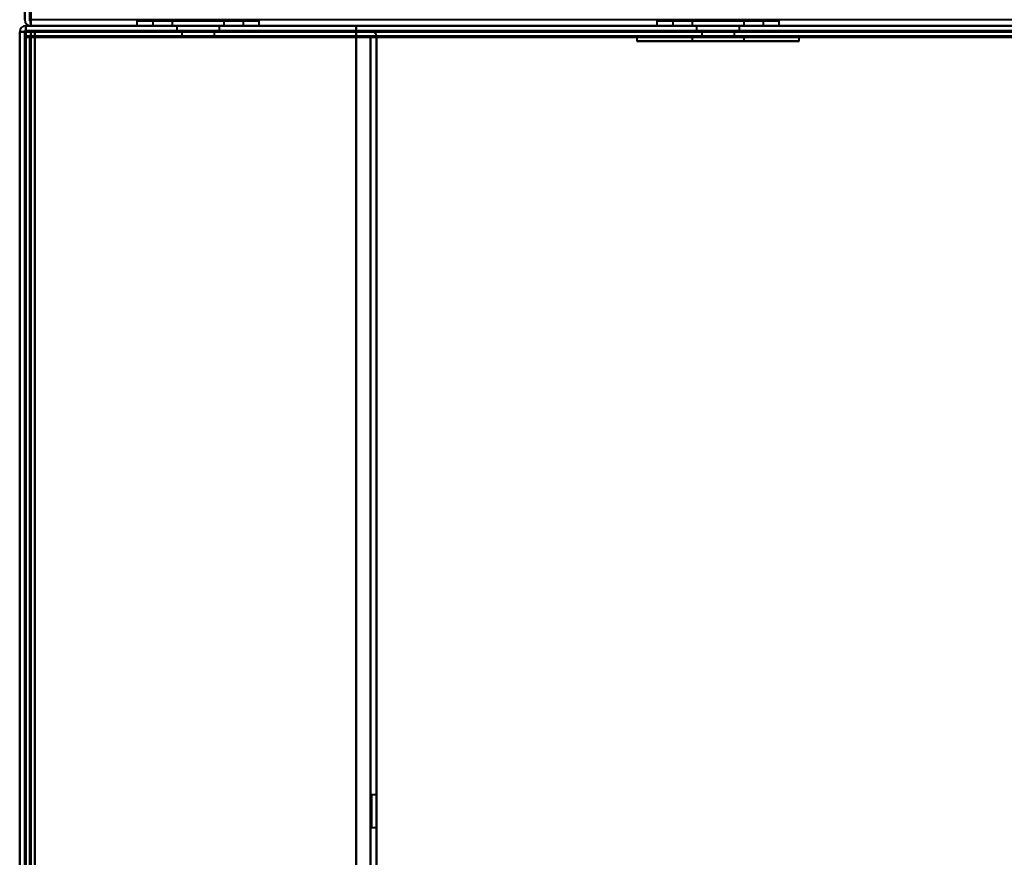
# Model space of a CAD drawing. Header units: millimetres. Extents: x -1442 to 3067, y -120 to 1010.
# Tile 45 of 71: x -362 to -265, y 822 to 904. Entities that reach past the tile are written whole.
import ezdxf

# ---------------------------------------------------------------- set-up
doc = ezdxf.new("R2010")
doc.units = ezdxf.units.MM
doc.layers.add('G-IMPT', color=8, linetype='Continuous', lineweight=40)

# ---------------------------------------------------------------- blocks, each defined once
blk = doc.blocks.new('NEXA 700 CALQUES_dwg-751640-Gauche')
at = {"layer": 'G-IMPT'}
for p, q in [((324.4, 903.372), (-361.4, 903.372)), ((-361.4, 902.772), (-361.4, 903.372)), ((-361.4, 902.772), (-361.4, 903.372)), ((-361.4, 903.372), (-361.4, 902.772)), ((-361.4, 903.372), (-361.4, 902.772)), ((-360.9, 903.372), (-360.9, 903.972)), ((-360.9, 903.972), (-360.9, 903.372)), ((-360.9, 903.972), (-360.9, 903.372)), ((-360.9, 903.372), (-360.9, 903.972)), ((-360.9, 903.372), (323.9, 903.372)), ((-350.5, 903.872), (-350.5, 903.372)), ((-350.5, 903.872), (-350.5, 903.372)), ((-350.5, 903.872), (-350.5, 903.372)), ((-338.5, 903.872), (-350.5, 903.872)), ((-338.5, 903.872), (-350.5, 903.872)), ((-350.5, 903.872), (-338.5, 903.872)), ((-350.5, 903.872), (-338.5, 903.872)), ((-338.5, 903.872), (-350.5, 903.872)), ((-338.5, 903.872), (-350.5, 903.872)), ((-350.5, 903.872), (-338.5, 903.872)), ((-350.5, 903.872), (-338.5, 903.872)), ((-338.5, 903.872), (-350.5, 903.872)), ((-338.5, 903.872), (-350.5, 903.872)), ((-350.5, 903.872), (-338.5, 903.872)), ((-350.5, 903.872), (-338.5, 903.872)), ((-350.5, 903.372), (-338.5, 903.372)), ((-350.5, 903.372), (-344.5, 903.372)), ((-344.5, 903.372), (-350.5, 903.372)), ((-350.5, 903.372), (-338.5, 903.372)), ((-350.5, 903.372), (-344.5, 903.372)), ((-344.5, 903.372), (-350.5, 903.372)), ((-350.5, 903.372), (-338.5, 903.372)), ((-350.5, 903.372), (-344.5, 903.372)), ((-344.5, 903.372), (-350.5, 903.372)), ((-348.95, 903.872), (-348.95, 903.372)), ((-348.95, 903.872), (-348.95, 903.372)), ((-348.95, 903.872), (-348.95, 903.372)), ((-348.95, 903.872), (-340.389, 903.872)), ((-344.5, 903.872), (-348.95, 903.872)), ((-348.95, 903.872), (-340.389, 903.872)), ((-344.5, 903.872), (-348.95, 903.872)), ((-348.95, 903.872), (-340.389, 903.872)), ((-344.5, 903.872), (-348.95, 903.872)), ((-344.5, 903.372), (-348.95, 903.372)), ((-348.95, 903.372), (-344.5, 903.372)), ((-344.5, 903.372), (-348.95, 903.372)), ((-348.95, 903.372), (-344.5, 903.372)), ((-344.5, 903.372), (-348.95, 903.372)), ((-348.95, 903.372), (-344.5, 903.372)), ((-348.611, 903.872), (-344.5, 903.872)), ((-348.611, 903.872), (-344.5, 903.872)), ((-348.611, 903.872), (-344.5, 903.872)), ((-340.05, 903.372), (-348.611, 903.372)), ((-340.05, 903.372), (-348.611, 903.372)), ((-340.05, 903.372), (-348.611, 903.372)), ((-347.05, 903.872), (-347.05, 903.372)), ((-347.05, 903.872), (-347.05, 903.372)), ((-347.05, 903.872), (-347.05, 903.372)), ((-342.144, 903.872), (-347.05, 903.872)), ((-347.05, 903.872), (-344.5, 903.872)), ((-342.144, 903.872), (-347.05, 903.872)), ((-347.05, 903.872), (-344.5, 903.872)), ((-342.144, 903.872), (-347.05, 903.872)), ((-347.05, 903.872), (-344.5, 903.872)), ((-347.05, 903.372), (-344.5, 903.372)), ((-344.5, 903.372), (-347.05, 903.372)), ((-347.05, 903.372), (-344.5, 903.372)), ((-344.5, 903.372), (-347.05, 903.372)), ((-347.05, 903.372), (-344.5, 903.372)), ((-344.5, 903.372), (-347.05, 903.372)), ((-344.5, 903.872), (-346.856, 903.872)), ((-344.5, 903.872), (-346.856, 903.872)), ((-344.5, 903.872), (-346.856, 903.872)), ((-346.856, 903.372), (-341.95, 903.372)), ((-346.856, 903.372), (-341.95, 903.372)), ((-346.856, 903.372), (-341.95, 903.372)), ((-346.6, 903.372), (-346.6, 902.872)), ((-346.6, 903.372), (-346.6, 902.872)), ((-346.6, 903.372), (-346.6, 902.872)), ((-346.6, 903.372), (-344.5, 903.372)), ((-342.4, 903.372), (-346.6, 903.372)), ((-344.5, 903.372), (-346.6, 903.372)), ((-346.6, 903.372), (-344.5, 903.372)), ((-342.4, 903.372), (-346.6, 903.372)), ((-344.5, 903.372), (-346.6, 903.372)), ((-346.6, 903.372), (-344.5, 903.372)), ((-342.4, 903.372), (-346.6, 903.372)), ((-344.5, 903.372), (-346.6, 903.372)), ((-341.95, 903.872), (-344.5, 903.872)), ((-344.5, 903.872), (-341.95, 903.872)), ((-344.5, 903.872), (-340.05, 903.872)), ((-340.05, 903.872), (-344.5, 903.872)), ((-341.95, 903.872), (-344.5, 903.872)), ((-344.5, 903.872), (-341.95, 903.872)), ((-344.5, 903.872), (-340.05, 903.872)), ((-340.05, 903.872), (-344.5, 903.872)), ((-341.95, 903.872), (-344.5, 903.872)), ((-344.5, 903.872), (-341.95, 903.872)), ((-344.5, 903.872), (-340.05, 903.872)), ((-340.05, 903.872), (-344.5, 903.872)), ((-344.5, 903.372), (-342.144, 903.372)), ((-341.95, 903.372), (-344.5, 903.372)), ((-344.5, 903.372), (-342.4, 903.372)), ((-342.4, 903.372), (-344.5, 903.372)), ((-344.5, 903.372), (-338.5, 903.372)), ((-340.389, 903.372), (-344.5, 903.372)), ((-338.5, 903.372), (-344.5, 903.372)), ((-344.5, 903.372), (-340.05, 903.372)), ((-344.5, 903.372), (-342.144, 903.372)), ((-341.95, 903.372), (-344.5, 903.372)), ((-344.5, 903.372), (-342.4, 903.372)), ((-342.4, 903.372), (-344.5, 903.372)), ((-344.5, 903.372), (-338.5, 903.372)), ((-340.389, 903.372), (-344.5, 903.372)), ((-338.5, 903.372), (-344.5, 903.372)), ((-344.5, 903.372), (-340.05, 903.372)), ((-344.5, 903.372), (-342.144, 903.372)), ((-341.95, 903.372), (-344.5, 903.372)), ((-344.5, 903.372), (-342.4, 903.372)), ((-342.4, 903.372), (-344.5, 903.372)), ((-344.5, 903.372), (-338.5, 903.372)), ((-340.389, 903.372), (-344.5, 903.372)), ((-338.5, 903.372), (-344.5, 903.372)), ((-344.5, 903.372), (-340.05, 903.372)), ((-342.4, 902.872), (-342.4, 903.372)), ((-342.4, 902.872), (-342.4, 903.372)), ((-342.4, 902.872), (-342.4, 903.372)), ((-341.95, 903.372), (-341.95, 903.872)), ((-341.95, 903.372), (-341.95, 903.872)), ((-341.95, 903.372), (-341.95, 903.872)), ((-340.05, 903.372), (-340.05, 903.872)), ((-340.05, 903.372), (-340.05, 903.872)), ((-340.05, 903.372), (-340.05, 903.872)), ((-338.5, 903.372), (-338.5, 903.872)), ((-338.5, 903.372), (-338.5, 903.872)), ((-338.5, 903.372), (-338.5, 903.872)), ((-299.5, 903.872), (-299.5, 903.372)), ((-299.5, 903.872), (-299.5, 903.372)), ((-287.5, 903.872), (-299.5, 903.872)), ((-287.5, 903.872), (-299.5, 903.872)), ((-299.5, 903.872), (-287.5, 903.872)), ((-299.5, 903.872), (-287.5, 903.872)), ((-287.5, 903.872), (-299.5, 903.872)), ((-287.5, 903.872), (-299.5, 903.872)), ((-299.5, 903.872), (-287.5, 903.872)), ((-299.5, 903.872), (-287.5, 903.872)), ((-299.5, 903.372), (-287.5, 903.372)), ((-299.5, 903.372), (-293.5, 903.372)), ((-293.5, 903.372), (-299.5, 903.372)), ((-299.5, 903.372), (-287.5, 903.372)), ((-299.5, 903.372), (-293.5, 903.372)), ((-293.5, 903.372), (-299.5, 903.372)), ((-297.95, 903.872), (-297.95, 903.372)), ((-297.95, 903.872), (-297.95, 903.372)), ((-297.95, 903.872), (-289.389, 903.872)), ((-293.5, 903.872), (-297.95, 903.872)), ((-297.95, 903.872), (-289.389, 903.872)), ((-293.5, 903.872), (-297.95, 903.872)), ((-293.5, 903.372), (-297.95, 903.372)), ((-297.95, 903.372), (-293.5, 903.372)), ((-293.5, 903.372), (-297.95, 903.372)), ((-297.95, 903.372), (-293.5, 903.372)), ((-297.611, 903.872), (-293.5, 903.872)), ((-297.611, 903.872), (-293.5, 903.872)), ((-289.05, 903.372), (-297.611, 903.372)), ((-289.05, 903.372), (-297.611, 903.372)), ((-296.05, 903.872), (-296.05, 903.372)), ((-296.05, 903.872), (-296.05, 903.372)), ((-296.05, 903.872), (-293.5, 903.872)), ((-296.05, 903.872), (-293.5, 903.872)), ((-291.144, 903.872), (-296.05, 903.872)), ((-291.144, 903.872), (-296.05, 903.872)), ((-296.05, 903.372), (-293.5, 903.372)), ((-296.05, 903.372), (-293.5, 903.372)), ((-293.5, 903.372), (-296.05, 903.372)), ((-293.5, 903.372), (-296.05, 903.372)), ((-293.5, 903.872), (-295.856, 903.872)), ((-293.5, 903.872), (-295.856, 903.872)), ((-295.856, 903.372), (-290.95, 903.372)), ((-295.856, 903.372), (-290.95, 903.372)), ((-295.6, 903.372), (-295.6, 902.872)), ((-295.6, 903.372), (-295.6, 902.872)), ((-295.6, 903.372), (-291.4, 903.372)), ((-295.6, 903.372), (-291.4, 903.372)), ((-295.6, 903.372), (-291.4, 903.372)), ((-295.6, 903.372), (-291.4, 903.372)), ((-293.5, 903.372), (-295.6, 903.372)), ((-293.5, 903.372), (-295.6, 903.372)), ((-293.5, 903.872), (-289.05, 903.872)), ((-289.05, 903.872), (-293.5, 903.872)), ((-293.5, 903.872), (-289.05, 903.872)), ((-289.05, 903.872), (-293.5, 903.872)), ((-293.5, 903.872), (-290.95, 903.872)), ((-293.5, 903.872), (-290.95, 903.872)), ((-290.95, 903.872), (-293.5, 903.872)), ((-290.95, 903.872), (-293.5, 903.872)), ((-289.389, 903.372), (-293.5, 903.372)), ((-293.5, 903.372), (-287.5, 903.372)), ((-287.5, 903.372), (-293.5, 903.372)), ((-293.5, 903.372), (-289.05, 903.372)), ((-289.389, 903.372), (-293.5, 903.372)), ((-293.5, 903.372), (-287.5, 903.372)), ((-287.5, 903.372), (-293.5, 903.372)), ((-293.5, 903.372), (-289.05, 903.372)), ((-293.5, 903.372), (-291.144, 903.372)), ((-293.5, 903.372), (-291.144, 903.372)), ((-290.95, 903.372), (-293.5, 903.372)), ((-290.95, 903.372), (-293.5, 903.372)), ((-291.4, 903.372), (-293.5, 903.372)), ((-291.4, 903.372), (-293.5, 903.372)), ((-291.4, 903.372), (-293.5, 903.372)), ((-291.4, 903.372), (-293.5, 903.372)), ((-291.4, 902.872), (-291.4, 903.372)), ((-291.4, 902.872), (-291.4, 903.372)), ((-290.95, 903.372), (-290.95, 903.872)), ((-290.95, 903.372), (-290.95, 903.872)), ((-289.05, 903.372), (-289.05, 903.872)), ((-289.05, 903.372), (-289.05, 903.872)), ((-287.5, 903.372), (-287.5, 903.872)), ((-287.5, 903.372), (-287.5, 903.872)), ((-362, 902.772), (-362, 128.972)), ((-362, 902.772), (-362, 128.972)), ((-362, 902.772), (-361.4, 902.772)), ((-362, 902.772), (-361.4, 902.772)), ((-361.4, 902.772), (-362, 902.772)), ((-361.4, 902.772), (-362, 902.772)), ((-362, 902.772), (-361.4, 902.772)), ((-362, 902.772), (-361.4, 902.772)), ((-361.4, 902.772), (-362, 902.772)), ((-361.4, 902.772), (-362, 902.772)), ((-361.5, 902.272), (-361.5, 129.472)), ((-360.9, 902.272), (-361.5, 902.272)), ((-361.5, 902.272), (-360.9, 902.272)), ((-360.9, 902.272), (-361.5, 902.272)), ((-361.5, 902.272), (-360.9, 902.272)), ((323.9, 902.872), (-360.9, 902.872)), ((-360.9, 902.872), (-360.9, 902.272)), ((-360.9, 902.272), (-360.9, 902.872)), ((-360.9, 902.872), (-360.9, 902.272)), ((-360.9, 902.272), (-360.9, 902.872)), ((-346.6, 902.872), (-342.4, 902.872)), ((-346.6, 902.872), (-342.4, 902.872)), ((-342.4, 902.872), (-346.6, 902.872)), ((-342.4, 902.872), (-346.6, 902.872)), ((-346.6, 902.872), (-342.4, 902.872)), ((-346.6, 902.872), (-342.4, 902.872)), ((-342.4, 902.872), (-346.6, 902.872)), ((-342.4, 902.872), (-346.6, 902.872)), ((-346.6, 902.872), (-342.4, 902.872)), ((-346.6, 902.872), (-342.4, 902.872)), ((-342.4, 902.872), (-346.6, 902.872)), ((-342.4, 902.872), (-346.6, 902.872)), ((-346.1, 902.872), (-346.1, 902.372)), ((-346.1, 902.872), (-346.1, 902.372)), ((-346.1, 902.872), (-346.1, 902.372)), ((-346.1, 902.872), (-344.5, 902.872)), ((-344.5, 902.872), (-346.1, 902.872)), ((-342.9, 902.872), (-346.1, 902.872)), ((-346.1, 902.872), (-344.5, 902.872)), ((-344.5, 902.872), (-346.1, 902.872)), ((-342.9, 902.872), (-346.1, 902.872)), ((-346.1, 902.872), (-344.5, 902.872)), ((-344.5, 902.872), (-346.1, 902.872)), ((-342.9, 902.872), (-346.1, 902.872)), ((-346.1, 902.372), (-344.5, 902.372)), ((-346.1, 902.372), (-342.9, 902.372)), ((-344.5, 902.372), (-346.1, 902.372)), ((-346.1, 902.372), (-344.5, 902.372)), ((-346.1, 902.372), (-342.9, 902.372)), ((-344.5, 902.372), (-346.1, 902.372)), ((-346.1, 902.372), (-344.5, 902.372)), ((-346.1, 902.372), (-342.9, 902.372)), ((-344.5, 902.372), (-346.1, 902.372)), ((-344.5, 902.872), (-342.9, 902.872)), ((-342.9, 902.872), (-344.5, 902.872)), ((-344.5, 902.872), (-342.9, 902.872)), ((-342.9, 902.872), (-344.5, 902.872)), ((-344.5, 902.872), (-342.9, 902.872)), ((-342.9, 902.872), (-344.5, 902.872)), ((-344.5, 902.372), (-342.9, 902.372)), ((-342.9, 902.372), (-344.5, 902.372)), ((-344.5, 902.372), (-342.9, 902.372)), ((-342.9, 902.372), (-344.5, 902.372)), ((-344.5, 902.372), (-342.9, 902.372)), ((-342.9, 902.372), (-344.5, 902.372)), ((-342.9, 902.372), (-342.9, 902.872)), ((-342.9, 902.372), (-342.9, 902.872)), ((-342.9, 902.372), (-342.9, 902.872)), ((-327.6, 902.272), (-327, 902.272)), ((-327, 902.272), (-327.6, 902.272)), ((-327.6, 902.272), (-327, 902.272)), ((-327, 902.272), (-327.6, 902.272)), ((-327, 129.472), (-327, 902.272)), ((-301.45, 902.372), (-301.45, 901.872)), ((-301.45, 902.372), (-301.45, 901.872)), ((-301.45, 902.372), (-293.5, 902.372)), ((-301.45, 902.372), (-293.5, 902.372)), ((-293.5, 902.372), (-301.45, 902.372)), ((-293.5, 902.372), (-301.45, 902.372)), ((-300.844, 902.372), (-285.55, 902.372)), ((-300.844, 902.372), (-285.55, 902.372)), ((-296.05, 902.372), (-296.05, 901.872)), ((-296.05, 902.372), (-296.05, 901.872)), ((-296.05, 902.372), (-293.5, 902.372)), ((-296.05, 902.372), (-293.5, 902.372)), ((-293.5, 902.372), (-296.05, 902.372)), ((-293.5, 902.372), (-296.05, 902.372)), ((-290.95, 902.372), (-295.856, 902.372)), ((-290.95, 902.372), (-295.856, 902.372)), ((-295.6, 902.872), (-293.5, 902.872)), ((-295.6, 902.872), (-293.5, 902.872)), ((-293.5, 902.872), (-295.6, 902.872)), ((-293.5, 902.872), (-295.6, 902.872)), ((-295.1, 902.872), (-295.1, 902.372)), ((-295.1, 902.872), (-295.1, 902.372)), ((-295.1, 902.872), (-291.9, 902.872)), ((-295.1, 902.872), (-291.9, 902.872)), ((-295.1, 902.872), (-291.9, 902.872)), ((-295.1, 902.872), (-291.9, 902.872)), ((-293.5, 902.872), (-295.1, 902.872)), ((-293.5, 902.872), (-295.1, 902.872)), ((-293.5, 902.872), (-295.1, 902.872)), ((-293.5, 902.872), (-295.1, 902.872)), ((-295.1, 902.372), (-293.5, 902.372)), ((-295.1, 902.372), (-293.5, 902.372)), ((-293.5, 902.372), (-295.1, 902.372)), ((-293.5, 902.372), (-295.1, 902.372)), ((-293.5, 902.872), (-291.4, 902.872)), ((-293.5, 902.872), (-291.4, 902.872)), ((-291.4, 902.872), (-293.5, 902.872)), ((-291.4, 902.872), (-293.5, 902.872)), ((-291.9, 902.872), (-293.5, 902.872)), ((-291.9, 902.872), (-293.5, 902.872)), ((-293.5, 902.372), (-291.9, 902.372)), ((-293.5, 902.372), (-291.9, 902.372)), ((-293.5, 902.372), (-290.95, 902.372)), ((-291.9, 902.372), (-293.5, 902.372)), ((-293.5, 902.372), (-290.95, 902.372)), ((-291.9, 902.372), (-293.5, 902.372)), ((-291.144, 902.372), (-293.5, 902.372)), ((-291.144, 902.372), (-293.5, 902.372)), ((-293.5, 902.372), (-286.156, 902.372)), ((-293.5, 902.372), (-286.156, 902.372)), ((-285.55, 902.372), (-293.5, 902.372)), ((-285.55, 902.372), (-293.5, 902.372)), ((-291.9, 902.372), (-291.9, 902.872)), ((-291.9, 902.372), (-291.9, 902.872)), ((-290.95, 901.872), (-290.95, 902.372)), ((-290.95, 901.872), (-290.95, 902.372)), ((-285.55, 901.872), (-285.55, 902.372)), ((-285.55, 901.872), (-285.55, 902.372)), ((-301.45, 901.872), (-290.455, 901.872)), ((-301.45, 901.872), (-290.455, 901.872)), ((-286.156, 901.872), (-301.45, 901.872)), ((-286.156, 901.872), (-301.45, 901.872)), ((-290.455, 901.872), (-300.844, 901.872)), ((-290.455, 901.872), (-300.844, 901.872)), ((-296.545, 901.872), (-285.55, 901.872)), ((-296.545, 901.872), (-285.55, 901.872)), ((-296.05, 901.872), (-291.144, 901.872)), ((-296.05, 901.872), (-291.144, 901.872)), ((-292.523, 901.872), (-296.05, 901.872)), ((-292.523, 901.872), (-296.05, 901.872)), ((-295.856, 901.872), (-292.523, 901.872)), ((-295.856, 901.872), (-292.523, 901.872)), ((-290.95, 901.872), (-294.477, 901.872)), ((-290.95, 901.872), (-294.477, 901.872)), ((-292.523, 901.872), (-290.95, 901.872)), ((-292.523, 901.872), (-290.95, 901.872)), ((-291.144, 901.872), (-290.95, 901.872)), ((-291.144, 901.872), (-290.95, 901.872)), ((-285.55, 901.872), (-290.455, 901.872)), ((-285.55, 901.872), (-290.455, 901.872)), ((-285.55, 901.872), (-286.156, 901.872)), ((-285.55, 901.872), (-286.156, 901.872)), ((-327, 827.972), (-327.5, 827.972)), ((-327, 827.972), (-327.5, 827.972)), ((-327.5, 824.772), (-327.5, 827.972)), ((-327.5, 824.772), (-327.5, 827.972)), ((-327.5, 824.772), (-327.5, 827.972)), ((-327.5, 824.772), (-327.5, 827.972)), ((-327.5, 827.972), (-327.5, 824.772)), ((-327.5, 827.972), (-327.5, 824.772)), ((-327.5, 827.972), (-327.5, 824.772)), ((-327.5, 827.972), (-327.5, 824.772)), ((-327, 826.372), (-327, 827.972)), ((-327, 824.772), (-327, 827.972)), ((-327, 826.372), (-327, 827.972)), ((-327, 824.772), (-327, 827.972)), ((-327, 827.972), (-327, 826.372)), ((-327, 827.972), (-327, 826.372)), ((-327, 824.772), (-327, 826.372)), ((-327, 824.772), (-327, 826.372)), ((-327, 826.372), (-327, 824.772)), ((-327, 826.372), (-327, 824.772)), ((-327.5, 824.772), (-327, 824.772)), ((-327.5, 824.772), (-327, 824.772))]:
    blk.add_line(p, q, dxfattribs=at)
at = {"layer": 'G-IMPT', "flags": 128}
for points in [[(-360.95, 903.872), (-360.963, 912.372), (-360.975, 920.872), (-360.988, 929.372), (-361, 937.872)], [(-361, 937.872), (-360.988, 929.372), (-360.975, 920.872), (-360.963, 912.372), (-360.95, 903.872)], [(-361, 903.872), (-361, 912.372), (-361, 920.872), (-361, 929.372), (-361, 937.872)], [(-361, 937.872), (-361, 929.372), (-361, 920.872), (-361, 912.372), (-361, 903.872)], [(-361, 903.872), (-361, 912.122), (-361, 920.372), (-361, 928.622), (-361, 936.872)], [(-361, 936.872), (-361, 928.622), (-361, 920.372), (-361, 912.122), (-361, 903.872)], [(-361, 936.872), (-360.988, 928.622), (-360.975, 920.372), (-360.963, 912.122), (-360.95, 903.872)], [(-360.95, 903.872), (-360.963, 912.122), (-360.975, 920.372), (-360.988, 928.622), (-361, 936.872)], [(-360.9, 936.872), (-360.913, 928.622), (-360.925, 920.372), (-360.938, 912.122), (-360.95, 903.872)], [(-360.95, 903.872), (-360.938, 912.122), (-360.925, 920.372), (-360.913, 928.622), (-360.9, 936.872)], [(-360.9, 903.872), (-360.9, 912.122), (-360.9, 920.372), (-360.9, 928.622), (-360.9, 936.872)], [(-360.9, 936.872), (-360.9, 928.622), (-360.9, 920.372), (-360.9, 912.122), (-360.9, 903.872)], [(-361.5, 903.972), (-361.5, 904.322), (-361.5, 904.672), (-361.5, 905.022), (-361.5, 905.372)], [(-361.5, 905.372), (-361.5, 905.022), (-361.5, 904.672), (-361.5, 904.322), (-361.5, 903.972)], [(-361.5, 905.372), (-361.5, 905.022), (-361.5, 904.672), (-361.5, 904.322), (-361.5, 903.972)], [(-360.9, 905.372), (-360.9, 905.022), (-360.9, 904.672), (-360.9, 904.322), (-360.9, 903.972)], [(-361.4, 903.372), (-189.95, 903.372), (-18.5, 903.372), (152.95, 903.372), (324.4, 903.372)], [(324.4, 903.372), (152.95, 903.372), (-18.5, 903.372), (-189.95, 903.372), (-361.4, 903.372)], [(-361.4, 903.372), (-361.4, 903.247), (-361.4, 903.122), (-361.4, 902.997), (-361.4, 902.872)], [(-361.4, 902.872), (-361.4, 902.997), (-361.4, 903.122), (-361.4, 903.247), (-361.4, 903.372)], [(-361.4, 903.372), (-361.275, 903.372), (-361.15, 903.372), (-361.025, 903.372), (-360.9, 903.372)], [(324.4, 903.372), (152.95, 903.372), (-18.5, 903.372), (-189.95, 903.372), (-361.4, 903.372)], [(-360.9, 903.372), (-361.025, 903.372), (-361.15, 903.372), (-361.275, 903.372), (-361.4, 903.372)], [(-361.4, 903.372), (-189.95, 903.372), (-18.5, 903.372), (152.95, 903.372), (324.4, 903.372)], [(-361.4, 902.872), (-361.4, 902.997), (-361.4, 903.122), (-361.4, 903.247), (-361.4, 903.372)], [(-361.4, 903.372), (-361.275, 903.372), (-361.15, 903.372), (-361.025, 903.372), (-360.9, 903.372)], [(-360.9, 903.372), (-361.025, 903.372), (-361.15, 903.372), (-361.275, 903.372), (-361.4, 903.372)], [(-361.4, 903.372), (-361.4, 903.247), (-361.4, 903.122), (-361.4, 902.997), (-361.4, 902.872)], [(-361.4, 903.372), (-361.275, 903.372), (-361.15, 903.372), (-361.025, 903.372), (-360.9, 903.372)], [(-360.9, 903.372), (-361.025, 903.372), (-361.15, 903.372), (-361.275, 903.372), (-361.4, 903.372)], [(-360.9, 903.372), (-361.025, 903.372), (-361.15, 903.372), (-361.275, 903.372), (-361.4, 903.372)], [(-361.4, 903.372), (-361.275, 903.372), (-361.15, 903.372), (-361.025, 903.372), (-360.9, 903.372)], [(-360.95, 903.872), (-360.938, 903.747), (-360.925, 903.622), (-360.913, 903.497), (-360.9, 903.372)], [(-360.9, 903.372), (-360.913, 903.497), (-360.925, 903.622), (-360.938, 903.747), (-360.95, 903.872)], [(323.9, 903.972), (152.7, 903.972), (-18.5, 903.972), (-189.7, 903.972), (-360.9, 903.972)], [(-360.9, 903.372), (-360.9, 903.497), (-360.9, 903.622), (-360.9, 903.747), (-360.9, 903.872)], [(-360.9, 903.872), (-360.9, 903.747), (-360.9, 903.622), (-360.9, 903.497), (-360.9, 903.372)], [(323.9, 903.372), (152.7, 903.372), (-18.5, 903.372), (-189.7, 903.372), (-360.9, 903.372)], [(-360.9, 903.372), (-189.7, 903.372), (-18.5, 903.372), (152.7, 903.372), (323.9, 903.372)], [(-360.9, 903.372), (-189.7, 903.372), (-18.5, 903.372), (152.7, 903.372), (323.9, 903.372)], [(323.9, 903.372), (152.7, 903.372), (-18.5, 903.372), (-189.7, 903.372), (-360.9, 903.372)], [(-360.9, 903.372), (-189.7, 903.372), (-18.5, 903.372), (152.7, 903.372), (323.9, 903.372)], [(323.9, 903.372), (152.7, 903.372), (-18.5, 903.372), (-189.7, 903.372), (-360.9, 903.372)], [(-360.9, 903.372), (-352.925, 903.372), (-344.95, 903.372), (-336.975, 903.372), (-329, 903.372)], [(-329, 903.372), (-336.975, 903.372), (-344.95, 903.372), (-352.925, 903.372), (-360.9, 903.372)], [(-360.9, 903.372), (-189.7, 903.372), (-18.5, 903.372), (152.7, 903.372), (323.9, 903.372)], [(323.9, 903.372), (152.7, 903.372), (-18.5, 903.372), (-189.7, 903.372), (-360.9, 903.372)], [(-329, 903.372), (-336.975, 903.372), (-344.95, 903.372), (-352.925, 903.372), (-360.9, 903.372)], [(-360.9, 903.372), (-352.925, 903.372), (-344.95, 903.372), (-336.975, 903.372), (-329, 903.372)], [(-329, 902.872), (-329, 902.997), (-329, 903.122), (-329, 903.247), (-329, 903.372)], [(-329, 903.372), (-329, 903.247), (-329, 903.122), (-329, 902.997), (-329, 902.872)], [(-329, 902.872), (-329, 902.997), (-329, 903.122), (-329, 903.247), (-329, 903.372)], [(-329, 903.372), (-329, 903.247), (-329, 903.122), (-329, 902.997), (-329, 902.872)], [(-362, 902.772), (-361.863, 902.785), (-361.725, 902.797), (-361.588, 902.81), (-361.45, 902.822)], [(-361.45, 902.822), (-361.588, 902.81), (-361.725, 902.797), (-361.863, 902.785), (-362, 902.772)], [(-362, 128.972), (-362, 322.422), (-362, 515.872), (-362, 709.322), (-362, 902.772)], [(-362, 128.972), (-362, 322.422), (-362, 515.872), (-362, 709.322), (-362, 902.772)], [(-362, 902.772), (-362, 709.322), (-362, 515.872), (-362, 322.422), (-362, 128.972)], [(-362, 128.972), (-362, 322.422), (-362, 515.872), (-362, 709.322), (-362, 902.772)], [(-362, 902.772), (-362, 709.322), (-362, 515.872), (-362, 322.422), (-362, 128.972)], [(-362, 902.772), (-362, 709.322), (-362, 515.872), (-362, 322.422), (-362, 128.972)], [(-362, 902.772), (-361.875, 902.772), (-361.75, 902.772), (-361.625, 902.772), (-361.5, 902.772)], [(-362, 128.972), (-362, 322.422), (-362, 515.872), (-362, 709.322), (-362, 902.772)], [(-362, 902.772), (-361.875, 902.772), (-361.75, 902.772), (-361.625, 902.772), (-361.5, 902.772)], [(-361.5, 902.772), (-361.625, 902.772), (-361.75, 902.772), (-361.875, 902.772), (-362, 902.772)], [(-362, 902.772), (-362, 709.322), (-362, 515.872), (-362, 322.422), (-362, 128.972)], [(-361.5, 902.772), (-361.625, 902.772), (-361.75, 902.772), (-361.875, 902.772), (-362, 902.772)], [(-362, 128.972), (-362, 322.422), (-362, 515.872), (-362, 709.322), (-362, 902.772)], [(-362, 902.772), (-362, 709.322), (-362, 515.872), (-362, 322.422), (-362, 128.972)], [(-362, 902.772), (-362, 709.322), (-362, 515.872), (-362, 322.422), (-362, 128.972)], [(-362, 128.972), (-362, 322.422), (-362, 515.872), (-362, 709.322), (-362, 902.772)], [(-361.45, 902.772), (-361.588, 902.772), (-361.725, 902.772), (-361.863, 902.772), (-362, 902.772)], [(-362, 902.772), (-361.863, 902.772), (-361.725, 902.772), (-361.588, 902.772), (-361.45, 902.772)], [(-361.5, 902.772), (-361.488, 902.772), (-361.475, 902.772), (-361.462, 902.772), (-361.45, 902.772)], [(-361.5, 902.772), (-361.5, 902.647), (-361.5, 902.522), (-361.5, 902.397), (-361.5, 902.272)], [(-361.5, 902.272), (-361.5, 902.397), (-361.5, 902.522), (-361.5, 902.647), (-361.5, 902.772)], [(-361.45, 902.772), (-361.462, 902.772), (-361.475, 902.772), (-361.488, 902.772), (-361.5, 902.772)], [(-361.5, 902.272), (-361.5, 902.397), (-361.5, 902.522), (-361.5, 902.647), (-361.5, 902.772)], [(-361.5, 902.772), (-361.5, 709.322), (-361.5, 515.872), (-361.5, 322.422), (-361.5, 128.972)], [(-361.5, 902.772), (-361.5, 902.647), (-361.5, 902.522), (-361.5, 902.397), (-361.5, 902.272)], [(-361.5, 128.972), (-361.5, 322.422), (-361.5, 515.872), (-361.5, 709.322), (-361.5, 902.772)], [(-361.5, 902.772), (-361.5, 709.322), (-361.5, 515.872), (-361.5, 322.422), (-361.5, 128.972)], [(-361.5, 128.972), (-361.5, 322.422), (-361.5, 515.872), (-361.5, 709.322), (-361.5, 902.772)], [(-361.5, 129.372), (-361.5, 322.622), (-361.5, 515.872), (-361.5, 709.122), (-361.5, 902.372)], [(-361.5, 902.372), (-353, 902.36), (-344.5, 902.347), (-336, 902.335), (-327.5, 902.322)], [(-327.5, 902.322), (-336, 902.335), (-344.5, 902.347), (-353, 902.36), (-361.5, 902.372)], [(-361.5, 902.372), (-361.5, 709.122), (-361.5, 515.872), (-361.5, 322.622), (-361.5, 129.372)], [(-327.5, 902.372), (-336, 902.372), (-344.5, 902.372), (-353, 902.372), (-361.5, 902.372)], [(-361.5, 902.372), (-353, 902.372), (-344.5, 902.372), (-336, 902.372), (-327.5, 902.372)], [(-361.5, 129.372), (-361.5, 322.622), (-361.5, 515.872), (-361.5, 709.122), (-361.5, 902.372)], [(-361.5, 902.372), (-361.5, 709.122), (-361.5, 515.872), (-361.5, 322.622), (-361.5, 129.372)], [(-361.5, 902.272), (-361.5, 709.072), (-361.5, 515.872), (-361.5, 322.672), (-361.5, 129.472)], [(-361.5, 129.472), (-361.5, 322.672), (-361.5, 515.872), (-361.5, 709.072), (-361.5, 902.272)], [(-361, 902.272), (-361.125, 902.272), (-361.25, 902.272), (-361.375, 902.272), (-361.5, 902.272)], [(-361.5, 902.272), (-361.5, 709.072), (-361.5, 515.872), (-361.5, 322.672), (-361.5, 129.472)], [(-361.5, 129.472), (-361.5, 322.672), (-361.5, 515.872), (-361.5, 709.072), (-361.5, 902.272)], [(-361.5, 902.272), (-361.375, 902.272), (-361.25, 902.272), (-361.125, 902.272), (-361, 902.272)], [(-361.5, 129.472), (-361.5, 322.672), (-361.5, 515.872), (-361.5, 709.072), (-361.5, 902.272)], [(-361.5, 902.272), (-361.5, 709.072), (-361.5, 515.872), (-361.5, 322.672), (-361.5, 129.472)], [(-361.5, 129.472), (-361.5, 322.672), (-361.5, 515.872), (-361.5, 709.072), (-361.5, 902.272)], [(-361.5, 129.472), (-361.5, 322.672), (-361.5, 515.872), (-361.5, 709.072), (-361.5, 902.272)], [(-361.5, 902.272), (-361.375, 902.272), (-361.25, 902.272), (-361.125, 902.272), (-361, 902.272)], [(-361.5, 902.272), (-361.5, 709.072), (-361.5, 515.872), (-361.5, 322.672), (-361.5, 129.472)], [(-361.5, 902.272), (-361.5, 709.072), (-361.5, 515.872), (-361.5, 322.672), (-361.5, 129.472)], [(-361.5, 129.472), (-361.5, 322.672), (-361.5, 515.872), (-361.5, 709.072), (-361.5, 902.272)], [(-361, 902.272), (-361.125, 902.272), (-361.25, 902.272), (-361.375, 902.272), (-361.5, 902.272)], [(-361.5, 902.272), (-361.5, 709.072), (-361.5, 515.872), (-361.5, 322.672), (-361.5, 129.472)], [(-361.45, 902.822), (-353.338, 902.835), (-345.225, 902.847), (-337.113, 902.86), (-329, 902.872)], [(-329, 902.872), (-337.113, 902.86), (-345.225, 902.847), (-353.338, 902.835), (-361.45, 902.822)], [(-361.45, 902.772), (-361.438, 902.772), (-361.425, 902.772), (-361.413, 902.772), (-361.4, 902.772)], [(-361.4, 902.772), (-361.413, 902.772), (-361.425, 902.772), (-361.438, 902.772), (-361.45, 902.772)], [(-329, 902.772), (-337.113, 902.772), (-345.225, 902.772), (-353.338, 902.772), (-361.45, 902.772)], [(-361.45, 902.772), (-353.338, 902.772), (-345.225, 902.772), (-337.113, 902.772), (-329, 902.772)], [(-361.4, 902.872), (-361.4, 902.86), (-361.4, 902.847), (-361.4, 902.835), (-361.4, 902.822)], [(324.4, 902.872), (152.95, 902.872), (-18.5, 902.872), (-189.95, 902.872), (-361.4, 902.872)], [(-361.4, 902.872), (-361.275, 902.872), (-361.15, 902.872), (-361.025, 902.872), (-360.9, 902.872)], [(-361.4, 902.822), (-361.4, 902.835), (-361.4, 902.847), (-361.4, 902.86), (-361.4, 902.872)], [(-360.9, 902.872), (-361.025, 902.872), (-361.15, 902.872), (-361.275, 902.872), (-361.4, 902.872)], [(-361.4, 902.872), (-189.95, 902.872), (-18.5, 902.872), (152.95, 902.872), (324.4, 902.872)], [(-360.9, 902.872), (-361.025, 902.872), (-361.15, 902.872), (-361.275, 902.872), (-361.4, 902.872)], [(-361.4, 902.872), (-361.275, 902.872), (-361.15, 902.872), (-361.025, 902.872), (-360.9, 902.872)], [(-329, 902.872), (-337.1, 902.872), (-345.2, 902.872), (-353.3, 902.872), (-361.4, 902.872)], [(-361.4, 902.872), (-353.3, 902.872), (-345.2, 902.872), (-337.1, 902.872), (-329, 902.872)], [(-361.4, 902.822), (-361.4, 902.81), (-361.4, 902.797), (-361.4, 902.785), (-361.4, 902.772)], [(-361.4, 902.772), (-361.4, 902.785), (-361.4, 902.797), (-361.4, 902.81), (-361.4, 902.822)], [(-361.4, 902.772), (-361.4, 709.322), (-361.4, 515.872), (-361.4, 322.422), (-361.4, 128.972)], [(-361.4, 128.972), (-361.4, 322.422), (-361.4, 515.872), (-361.4, 709.322), (-361.4, 902.772)], [(324.4, 902.772), (152.95, 902.772), (-18.5, 902.772), (-189.95, 902.772), (-361.4, 902.772)], [(-361.4, 902.772), (-361.4, 709.322), (-361.4, 515.872), (-361.4, 322.422), (-361.4, 128.972)], [(-361.4, 128.972), (-361.4, 322.422), (-361.4, 515.872), (-361.4, 709.322), (-361.4, 902.772)], [(-361.4, 902.772), (-189.95, 902.772), (-18.5, 902.772), (152.95, 902.772), (324.4, 902.772)], [(324.4, 902.772), (152.95, 902.772), (-18.5, 902.772), (-189.95, 902.772), (-361.4, 902.772)], [(-361.4, 902.772), (-189.95, 902.772), (-18.5, 902.772), (152.95, 902.772), (324.4, 902.772)], [(324.4, 902.772), (152.95, 902.772), (-18.5, 902.772), (-189.95, 902.772), (-361.4, 902.772)], [(-361.4, 902.772), (-361.4, 709.322), (-361.4, 515.872), (-361.4, 322.422), (-361.4, 128.972)], [(-361.4, 128.972), (-361.4, 322.422), (-361.4, 515.872), (-361.4, 709.322), (-361.4, 902.772)], [(-361.4, 902.772), (-189.95, 902.772), (-18.5, 902.772), (152.95, 902.772), (324.4, 902.772)], [(-361.4, 128.972), (-361.4, 322.422), (-361.4, 515.872), (-361.4, 709.322), (-361.4, 902.772)], [(-361.4, 902.772), (-353.3, 902.772), (-345.2, 902.772), (-337.1, 902.772), (-329, 902.772)], [(-361.4, 128.972), (-361.4, 322.422), (-361.4, 515.872), (-361.4, 709.322), (-361.4, 902.772)], [(-361.4, 902.772), (-361.4, 709.322), (-361.4, 515.872), (-361.4, 322.422), (-361.4, 128.972)], [(-361.4, 902.772), (-353.3, 902.772), (-345.2, 902.772), (-337.1, 902.772), (-329, 902.772)], [(-329, 902.772), (-337.1, 902.772), (-345.2, 902.772), (-353.3, 902.772), (-361.4, 902.772)], [(-361.4, 128.972), (-361.4, 322.422), (-361.4, 515.872), (-361.4, 709.322), (-361.4, 902.772)], [(-361.4, 902.772), (-353.3, 902.772), (-345.2, 902.772), (-337.1, 902.772), (-329, 902.772)], [(-329, 902.772), (-337.1, 902.772), (-345.2, 902.772), (-353.3, 902.772), (-361.4, 902.772)], [(-361.4, 902.772), (-361.4, 709.322), (-361.4, 515.872), (-361.4, 322.422), (-361.4, 128.972)], [(-329, 902.772), (-337.1, 902.772), (-345.2, 902.772), (-353.3, 902.772), (-361.4, 902.772)], [(-361.4, 902.772), (-361.4, 709.322), (-361.4, 515.872), (-361.4, 322.422), (-361.4, 128.972)], [(-361, 129.472), (-361, 322.672), (-361, 515.872), (-361, 709.072), (-361, 902.272)], [(-361, 902.272), (-361, 709.072), (-361, 515.872), (-361, 322.672), (-361, 129.472)], [(-361, 129.472), (-361, 322.672), (-361, 515.872), (-361, 709.072), (-361, 902.272)], [(-361, 902.272), (-360.988, 902.272), (-360.975, 902.272), (-360.963, 902.272), (-360.95, 902.272)], [(-361, 902.272), (-361, 709.072), (-361, 515.872), (-361, 322.672), (-361, 129.472)], [(-361, 129.472), (-361, 322.672), (-361, 515.872), (-361, 709.072), (-361, 902.272)], [(-361, 902.272), (-361, 709.072), (-361, 515.872), (-361, 322.672), (-361, 129.472)], [(-360.95, 902.272), (-360.963, 902.272), (-360.975, 902.272), (-360.988, 902.272), (-361, 902.272)], [(-360.95, 902.272), (-360.938, 902.272), (-360.925, 902.272), (-360.913, 902.272), (-360.9, 902.272)], [(-360.9, 902.272), (-360.913, 902.272), (-360.925, 902.272), (-360.938, 902.272), (-360.95, 902.272)], [(-360.9, 902.872), (-189.7, 902.872), (-18.5, 902.872), (152.7, 902.872), (323.9, 902.872)], [(323.9, 902.872), (152.7, 902.872), (-18.5, 902.872), (-189.7, 902.872), (-360.9, 902.872)], [(-360.9, 902.872), (-360.9, 902.747), (-360.9, 902.622), (-360.9, 902.497), (-360.9, 902.372)], [(-360.9, 902.872), (-189.7, 902.872), (-18.5, 902.872), (152.7, 902.872), (323.9, 902.872)], [(323.9, 902.872), (152.7, 902.872), (-18.5, 902.872), (-189.7, 902.872), (-360.9, 902.872)], [(-360.9, 902.372), (-360.9, 902.497), (-360.9, 902.622), (-360.9, 902.747), (-360.9, 902.872)], [(-360.9, 902.872), (-189.7, 902.872), (-18.5, 902.872), (152.7, 902.872), (323.9, 902.872)], [(-360.9, 902.372), (-360.9, 902.497), (-360.9, 902.622), (-360.9, 902.747), (-360.9, 902.872)], [(-360.9, 902.872), (-189.7, 902.872), (-18.5, 902.872), (152.7, 902.872), (323.9, 902.872)], [(323.9, 902.872), (152.7, 902.872), (-18.5, 902.872), (-189.7, 902.872), (-360.9, 902.872)], [(323.9, 902.872), (152.7, 902.872), (-18.5, 902.872), (-189.7, 902.872), (-360.9, 902.872)], [(-360.9, 902.872), (-189.7, 902.872), (-18.5, 902.872), (152.7, 902.872), (323.9, 902.872)], [(-360.9, 902.872), (-360.9, 902.747), (-360.9, 902.622), (-360.9, 902.497), (-360.9, 902.372)], [(323.9, 902.872), (152.7, 902.872), (-18.5, 902.872), (-189.7, 902.872), (-360.9, 902.872)], [(323.9, 902.872), (152.7, 902.872), (-18.5, 902.872), (-189.7, 902.872), (-360.9, 902.872)], [(-360.9, 902.872), (-189.7, 902.872), (-18.5, 902.872), (152.7, 902.872), (323.9, 902.872)], [(-360.9, 902.372), (-189.7, 902.372), (-18.5, 902.372), (152.7, 902.372), (323.9, 902.372)], [(-360.9, 902.372), (-189.7, 902.372), (-18.5, 902.372), (152.7, 902.372), (323.9, 902.372)], [(323.9, 902.372), (152.7, 902.372), (-18.5, 902.372), (-189.7, 902.372), (-360.9, 902.372)], [(-360.9, 902.322), (-360.9, 902.335), (-360.9, 902.347), (-360.9, 902.36), (-360.9, 902.372)], [(323.9, 902.372), (152.7, 902.372), (-18.5, 902.372), (-189.7, 902.372), (-360.9, 902.372)], [(-360.9, 902.372), (-189.7, 902.372), (-18.5, 902.372), (152.7, 902.372), (323.9, 902.372)], [(323.9, 902.372), (152.7, 902.372), (-18.5, 902.372), (-189.7, 902.372), (-360.9, 902.372)], [(-360.9, 902.372), (-360.9, 902.36), (-360.9, 902.347), (-360.9, 902.335), (-360.9, 902.322)], [(-360.9, 902.272), (-360.9, 902.285), (-360.9, 902.297), (-360.9, 902.31), (-360.9, 902.322)], [(-360.9, 902.322), (-360.9, 902.31), (-360.9, 902.297), (-360.9, 902.285), (-360.9, 902.272)], [(-329, 902.272), (-336.975, 902.272), (-344.95, 902.272), (-352.925, 902.272), (-360.9, 902.272)], [(-360.9, 902.272), (-360.9, 709.072), (-360.9, 515.872), (-360.9, 322.672), (-360.9, 129.472)], [(323.9, 902.272), (152.7, 902.272), (-18.5, 902.272), (-189.7, 902.272), (-360.9, 902.272)], [(-360.9, 902.272), (-360.9, 709.072), (-360.9, 515.872), (-360.9, 322.672), (-360.9, 129.472)], [(-360.9, 902.272), (-352.925, 902.272), (-344.95, 902.272), (-336.975, 902.272), (-329, 902.272)], [(-360.9, 129.472), (-360.9, 322.672), (-360.9, 515.872), (-360.9, 709.072), (-360.9, 902.272)], [(-360.9, 902.272), (-189.7, 902.272), (-18.5, 902.272), (152.7, 902.272), (323.9, 902.272)], [(-360.9, 129.472), (-360.9, 322.672), (-360.9, 515.872), (-360.9, 709.072), (-360.9, 902.272)], [(-329, 902.272), (-336.975, 902.272), (-344.95, 902.272), (-352.925, 902.272), (-360.9, 902.272)], [(-360.9, 902.272), (-360.9, 709.072), (-360.9, 515.872), (-360.9, 322.672), (-360.9, 129.472)], [(-360.9, 129.472), (-360.9, 322.672), (-360.9, 515.872), (-360.9, 709.072), (-360.9, 902.272)], [(-360.9, 902.272), (-352.925, 902.272), (-344.95, 902.272), (-336.975, 902.272), (-329, 902.272)], [(-329, 902.872), (-336.875, 902.872), (-344.75, 902.872), (-352.625, 902.872), (-360.5, 902.872)], [(-360.5, 902.872), (-360.5, 902.747), (-360.5, 902.622), (-360.5, 902.497), (-360.5, 902.372)], [(-360.5, 902.372), (-360.5, 902.497), (-360.5, 902.622), (-360.5, 902.747), (-360.5, 902.872)], [(-360.5, 902.872), (-360.5, 902.747), (-360.5, 902.622), (-360.5, 902.497), (-360.5, 902.372)], [(-360.5, 902.372), (-360.5, 902.497), (-360.5, 902.622), (-360.5, 902.747), (-360.5, 902.872)], [(-360.5, 902.872), (-352.625, 902.872), (-344.75, 902.872), (-336.875, 902.872), (-329, 902.872)], [(-329, 902.872), (-336.875, 902.872), (-344.75, 902.872), (-352.625, 902.872), (-360.5, 902.872)], [(-360.5, 902.872), (-352.625, 902.872), (-344.75, 902.872), (-336.875, 902.872), (-329, 902.872)], [(-360.5, 902.372), (-352.25, 902.372), (-344, 902.372), (-335.75, 902.372), (-327.5, 902.372)], [(-327.5, 902.372), (-335.75, 902.372), (-344, 902.372), (-352.25, 902.372), (-360.5, 902.372)], [(-360.5, 902.372), (-352.25, 902.36), (-344, 902.347), (-335.75, 902.335), (-327.5, 902.322)], [(-327.5, 902.322), (-335.75, 902.335), (-344, 902.347), (-352.25, 902.36), (-360.5, 902.372)], [(-327.5, 902.322), (-335.75, 902.31), (-344, 902.297), (-352.25, 902.285), (-360.5, 902.272)], [(-360.5, 902.272), (-352.25, 902.285), (-344, 902.297), (-335.75, 902.31), (-327.5, 902.322)], [(-360.5, 902.272), (-360.5, 709.072), (-360.5, 515.872), (-360.5, 322.672), (-360.5, 129.472)], [(-360.5, 129.472), (-360.5, 322.672), (-360.5, 515.872), (-360.5, 709.072), (-360.5, 902.272)], [(-327.5, 902.272), (-335.75, 902.272), (-344, 902.272), (-352.25, 902.272), (-360.5, 902.272)], [(-360.5, 902.272), (-352.625, 902.272), (-344.75, 902.272), (-336.875, 902.272), (-329, 902.272)], [(-360.5, 902.272), (-360.5, 709.072), (-360.5, 515.872), (-360.5, 322.672), (-360.5, 129.472)], [(-360.5, 129.472), (-360.5, 322.672), (-360.5, 515.872), (-360.5, 709.072), (-360.5, 902.272)], [(-360.5, 902.272), (-352.25, 902.272), (-344, 902.272), (-335.75, 902.272), (-327.5, 902.272)], [(-329, 902.272), (-336.875, 902.272), (-344.75, 902.272), (-352.625, 902.272), (-360.5, 902.272)], [(-360.5, 129.472), (-360.5, 322.672), (-360.5, 515.872), (-360.5, 709.072), (-360.5, 902.272)], [(-360.5, 902.272), (-360.5, 709.072), (-360.5, 515.872), (-360.5, 322.672), (-360.5, 129.472)], [(-360.5, 902.272), (-360.5, 709.072), (-360.5, 515.872), (-360.5, 322.672), (-360.5, 129.472)], [(-329, 902.272), (-336.875, 902.272), (-344.75, 902.272), (-352.625, 902.272), (-360.5, 902.272)], [(-360.5, 129.472), (-360.5, 322.672), (-360.5, 515.872), (-360.5, 709.072), (-360.5, 902.272)], [(-360.5, 902.272), (-352.625, 902.272), (-344.75, 902.272), (-336.875, 902.272), (-329, 902.272)], [(-327.6, 902.872), (-327.95, 902.872), (-328.3, 902.872), (-328.65, 902.872), (-329, 902.872)], [(-329, 902.872), (-328.65, 902.872), (-328.3, 902.872), (-327.95, 902.872), (-327.6, 902.872)], [(-329, 902.872), (-328.65, 902.872), (-328.3, 902.872), (-327.95, 902.872), (-327.6, 902.872)], [(-327.6, 902.872), (-327.95, 902.872), (-328.3, 902.872), (-328.65, 902.872), (-329, 902.872)], [(-329, 902.772), (-329, 902.647), (-329, 902.522), (-329, 902.397), (-329, 902.272)], [(-329, 902.772), (-329, 902.647), (-329, 902.522), (-329, 902.397), (-329, 902.272)], [(-329, 902.272), (-329, 902.397), (-329, 902.522), (-329, 902.647), (-329, 902.772)], [(-329, 902.772), (-329, 902.647), (-329, 902.522), (-329, 902.397), (-329, 902.272)], [(-329, 902.272), (-329, 902.397), (-329, 902.522), (-329, 902.647), (-329, 902.772)], [(-329, 902.272), (-329, 902.397), (-329, 902.522), (-329, 902.647), (-329, 902.772)], [(-329, 902.772), (-329, 902.647), (-329, 902.522), (-329, 902.397), (-329, 902.272)], [(-329, 902.272), (-329, 902.397), (-329, 902.522), (-329, 902.647), (-329, 902.772)], [(323.9, 902.272), (160.675, 902.272), (-2.55, 902.272), (-165.775, 902.272), (-329, 902.272)], [(-329, 129.472), (-329, 322.672), (-329, 515.872), (-329, 709.072), (-329, 902.272)], [(-329, 902.272), (-165.775, 902.272), (-2.55, 902.272), (160.675, 902.272), (323.9, 902.272)], [(-329, 902.272), (-165.775, 902.272), (-2.55, 902.272), (160.675, 902.272), (323.9, 902.272)], [(-329, 902.272), (-329, 709.072), (-329, 515.872), (-329, 322.672), (-329, 129.472)], [(323.9, 902.272), (160.675, 902.272), (-2.55, 902.272), (-165.775, 902.272), (-329, 902.272)], [(-329, 902.272), (-328.65, 902.272), (-328.3, 902.272), (-327.95, 902.272), (-327.6, 902.272)], [(-327.6, 902.272), (-327.95, 902.272), (-328.3, 902.272), (-328.65, 902.272), (-329, 902.272)], [(-329, 902.272), (-329, 709.072), (-329, 515.872), (-329, 322.672), (-329, 129.472)], [(-327.6, 902.272), (-327.95, 902.272), (-328.3, 902.272), (-328.65, 902.272), (-329, 902.272)], [(-329, 129.472), (-329, 322.672), (-329, 515.872), (-329, 709.072), (-329, 902.272)], [(-329, 902.272), (-328.65, 902.272), (-328.3, 902.272), (-327.95, 902.272), (-327.6, 902.272)], [(-329, 902.272), (-329, 709.072), (-329, 515.872), (-329, 322.672), (-329, 129.472)], [(-329, 129.472), (-329, 322.672), (-329, 515.872), (-329, 709.072), (-329, 902.272)], [(-329, 129.472), (-329, 322.672), (-329, 515.872), (-329, 709.072), (-329, 902.272)], [(-329, 902.272), (-329, 709.072), (-329, 515.872), (-329, 322.672), (-329, 129.472)], [(-327.6, 902.272), (-327.6, 709.072), (-327.6, 515.872), (-327.6, 322.672), (-327.6, 129.472)], [(-327.6, 129.472), (-327.6, 322.672), (-327.6, 515.872), (-327.6, 709.072), (-327.6, 902.272)], [(-327.6, 129.472), (-327.6, 322.672), (-327.6, 515.872), (-327.6, 709.072), (-327.6, 902.272)], [(-327.6, 902.272), (-327.6, 709.072), (-327.6, 515.872), (-327.6, 322.672), (-327.6, 129.472)], [(-327.5, 902.322), (-327.375, 902.31), (-327.25, 902.297), (-327.125, 902.285), (-327, 902.272)], [(-327, 902.272), (-327.125, 902.285), (-327.25, 902.297), (-327.375, 902.31), (-327.5, 902.322)], [(-327, 902.272), (-327.125, 902.272), (-327.25, 902.272), (-327.375, 902.272), (-327.5, 902.272)], [(-327.5, 902.272), (-327.375, 902.272), (-327.25, 902.272), (-327.125, 902.272), (-327, 902.272)], [(-327, 902.272), (-327, 717.047), (-327, 531.822), (-327, 346.597), (-327, 161.372)], [(-327, 161.372), (-327, 346.597), (-327, 531.822), (-327, 717.047), (-327, 902.272)], [(-327, 161.372), (-327, 346.597), (-327, 531.822), (-327, 717.047), (-327, 902.272)], [(-327, 902.272), (-327, 717.047), (-327, 531.822), (-327, 346.597), (-327, 161.372)]]:
    blk.add_lwpolyline(points, dxfattribs=at)
at = {"layer": 'G-IMPT'}
for centre, start, end in [((-361.4, 902.772), 90, 180), ((-361.4, 902.772), 90, 180), ((-361.4, 902.772), 90, 180), ((-361.4, 902.772), 90, 180), ((-360.9, 903.972), 180, 270), ((-360.9, 903.972), 180, 270), ((-360.9, 903.972), 180, 270), ((-360.9, 903.972), 180, 270), ((-327.6, 902.272), 0, 90), ((-327.6, 902.272), 360, 90), ((-327.6, 902.272), 0, 90), ((-327.6, 902.272), 0, 90)]:
    blk.add_arc(centre, 0.6, start, end, dxfattribs=at)

msp = doc.modelspace()

# ---------------------------------------------------------------- block references
at = {"layer": 'G-IMPT'}
msp.add_blockref('NEXA 700 CALQUES_dwg-751640-Gauche', (0, 0), dxfattribs=at)

doc.saveas('drawing.dxf')
